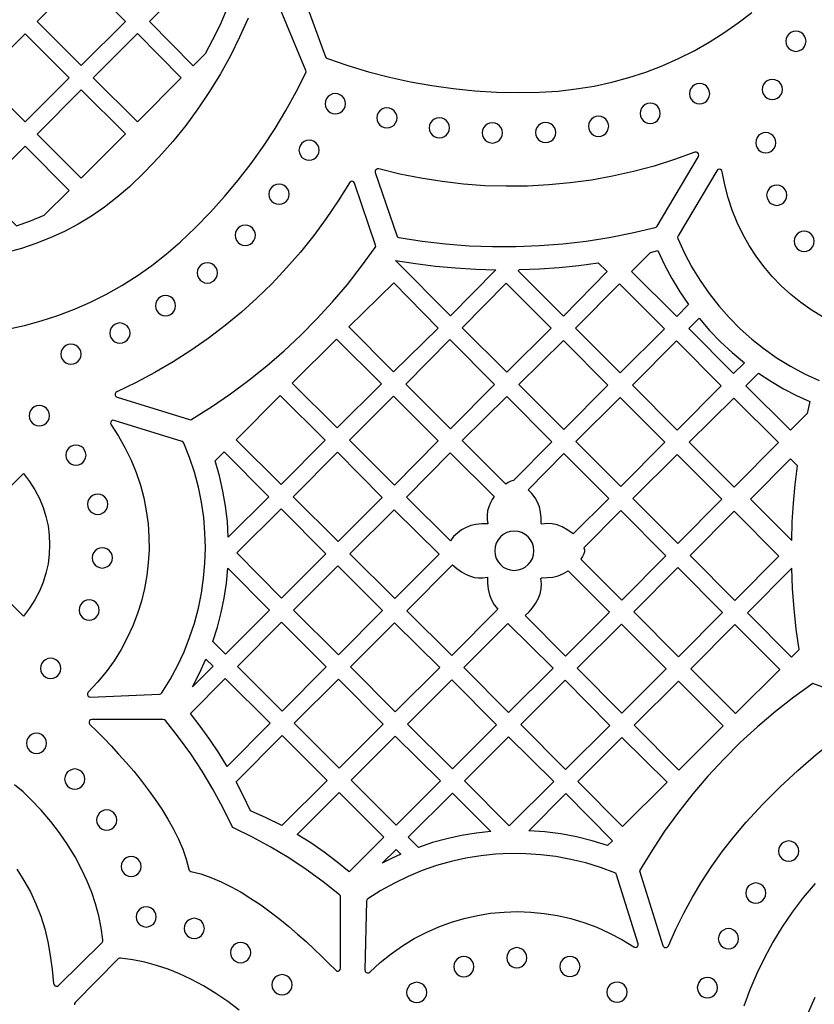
# Model space of a CAD drawing. Header units: millimetres. Extents: x -1176 to 822, y -1617 to -119.
# Tile 80 of 119: x 494 to 627, y -1177 to -1012. Entities that reach past the tile are written whole.
import ezdxf

# ---------------------------------------------------------------- set-up
doc = ezdxf.new("R2010")
doc.units = ezdxf.units.MM
doc.layers.add('pattern', color=5, linetype='Continuous', true_color=0x0000ff)

msp = doc.modelspace()

# ---------------------------------------------------------------- linework, layer by layer
at = {"layer": 'pattern'}
for points in [[(539.61, -1003.63), (545.06, -1018.6), (545.17, -1018.77), (545.35, -1018.88), (548.77, -1020.05), (552.22, -1021.09), (555.71, -1021.99), (559.23, -1022.76), (562.78, -1023.39), (566.34, -1023.89), (569.93, -1024.24), (573.53, -1024.46), (577.14, -1024.54), (580.75, -1024.48), (583.82, -1024.3), (586.85, -1023.95), (589.83, -1023.46), (592.76, -1022.83), (595.63, -1022.05), (598.44, -1021.13), (601.19, -1020.08), (603.88, -1018.9), (606.49, -1017.59), (609.02, -1016.16), (611.48, -1014.62), (613.85, -1012.95), (616.14, -1011.18)], [(492, -1063.99), (494.84, -1063.37), (497.65, -1062.61), (500.43, -1061.71), (503.17, -1060.67), (505.86, -1059.49), (508.51, -1058.17), (511.1, -1056.71), (513.64, -1055.11), (516.11, -1053.37), (518.5, -1051.49), (520.83, -1049.47), (523.39, -1047.03), (525.86, -1044.5), (528.22, -1041.87), (530.48, -1039.16), (532.64, -1036.37), (534.69, -1033.5), (536.63, -1030.55), (538.45, -1027.52), (540.16, -1024.43), (541.76, -1021.27), (541.81, -1021.07), (541.77, -1020.87), (535.45, -1005.61)], [(532.13, -1012.16), (530.72, -1015.32), (529.18, -1018.42), (527.51, -1021.44), (525.71, -1024.39), (523.78, -1027.25), (521.73, -1030.04), (519.56, -1032.73), (517.28, -1035.33), (514.88, -1037.84), (512.37, -1040.24), (510.33, -1042.01), (508.22, -1043.64), (506.03, -1045.13), (503.79, -1046.48), (501.5, -1047.7), (499.15, -1048.78), (496.76, -1049.73), (494.33, -1050.54), (491.86, -1051.21)], [(627.89, -1061.92), (626.04, -1060.79), (624.28, -1059.55), (622.61, -1058.2), (621.03, -1056.75), (619.54, -1055.2), (618.15, -1053.56), (616.86, -1051.84), (615.69, -1050.03), (614.63, -1048.15), (613.69, -1046.19), (612.87, -1044.17), (612.18, -1042.08), (611.62, -1039.94), (611.2, -1037.75), (611.1, -1037.52), (610.92, -1037.38), (610.7, -1037.34), (610.48, -1037.4), (610.3, -1037.57), (603.83, -1048.45), (603.76, -1048.66), (603.8, -1048.88), (604.9, -1051.3), (606.14, -1053.64), (607.51, -1055.89), (609, -1058.04), (610.62, -1060.11), (612.35, -1062.07), (614.2, -1063.92), (616.15, -1065.66), (618.21, -1067.29), (620.36, -1068.8), (622.6, -1070.18), (624.93, -1071.43), (627.35, -1072.54)], [(488.51, -1094.22), (494.67, -1088.06), (495.7, -1089.38), (496.59, -1090.76), (497.34, -1092.2), (497.96, -1093.69), (498.43, -1095.22), (498.78, -1096.78), (498.98, -1098.35), (499.05, -1099.94), (498.98, -1101.52), (498.78, -1103.09), (498.43, -1104.65), (497.96, -1106.18), (497.34, -1107.67), (496.59, -1109.11), (495.7, -1110.49), (494.67, -1111.81), (488.51, -1105.65)], [(636.53, -1126.81), (626.3, -1123.04), (623.12, -1125.32), (620.05, -1127.73), (617.08, -1130.25), (614.21, -1132.89), (611.45, -1135.64), (608.81, -1138.49), (606.29, -1141.45), (603.88, -1144.51), (601.59, -1147.67), (599.44, -1150.93), (597.41, -1154.27), (601.28, -1166.71)], [(602.22, -1166.76), (603.44, -1164.02), (604.77, -1161.32), (606.22, -1158.67), (607.78, -1156.06), (609.46, -1153.51), (611.26, -1151.01), (613.17, -1148.57), (615.2, -1146.19), (617.99, -1143.17), (620.86, -1140.28), (623.81, -1137.53), (626.86, -1134.9), (630.01, -1132.39), (633.26, -1129.99), (636.63, -1127.7)], [(493.57, -1154.02), (494.77, -1155.86), (495.83, -1157.78), (496.77, -1159.77), (497.56, -1161.82), (498.22, -1163.94), (498.73, -1166.1), (499.14, -1168.41), (499.47, -1170.73), (499.71, -1173.06), (499.78, -1173.28), (499.93, -1173.43), (500.13, -1173.5), (500.34, -1173.48), (500.53, -1173.37), (507.78, -1166.2), (507.9, -1166.02), (507.92, -1165.8), (507.64, -1163.75), (507.24, -1161.75), (506.72, -1159.8), (506.08, -1157.88), (505.32, -1155.99), (504.44, -1154.11), (503.28, -1151.96), (502.03, -1149.9), (500.68, -1147.93), (499.22, -1146.03), (497.66, -1144.19), (495.98, -1142.42), (494.62, -1141.12), (493.2, -1139.92)], [(626.67, -1156.4), (624.7, -1158.73), (622.87, -1161.14), (621.18, -1163.62), (619.63, -1166.16), (618.22, -1168.76), (616.94, -1171.41), (615.81, -1174.11), (614.82, -1176.85)], [(530.66, -1177.52), (528.75, -1176.07), (526.78, -1174.72), (524.72, -1173.46), (522.57, -1172.31), (520.69, -1171.42), (518.8, -1170.66), (516.89, -1170.03), (514.93, -1169.51), (512.93, -1169.11), (510.88, -1168.82), (510.67, -1168.84), (510.49, -1168.96), (503.32, -1176.22), (503.2, -1176.41), (503.18, -1176.62)], [(627.51, -1217.44), (626.38, -1215.11), (625.38, -1212.74), (624.51, -1210.32), (623.78, -1207.86), (623.18, -1205.38), (622.72, -1202.87), (622.4, -1200.34), (622.21, -1197.8), (622.16, -1195.26), (622.25, -1192.71), (622.47, -1190.17), (622.83, -1187.64), (623.32, -1185.13), (623.96, -1182.64), (624.73, -1180.18), (625.64, -1177.75), (626.69, -1175.36)]]:
    msp.add_lwpolyline(points, dxfattribs=at)
for points in [[(496.94, -1012.72), (504.33, -1020.06), (511.67, -1012.69), (504.29, -1005.36)], [(528.48, -1010.9), (527.4, -1013.35), (526.22, -1015.75), (524.97, -1018.11), (522.99, -1020.1), (515.68, -1012.69), (522.95, -1005.4)], [(487.59, -1022.11), (494.98, -1029.44), (502.32, -1022.07), (494.94, -1014.74)], [(513.68, -1014.7), (506.3, -1022.11), (513.68, -1029.44), (520.99, -1022.11)], [(621.79, -1016), (621.85, -1016.44), (622.02, -1016.85), (622.28, -1017.19), (622.63, -1017.45), (623.03, -1017.62), (623.48, -1017.68), (623.92, -1017.62), (624.33, -1017.45), (624.67, -1017.19), (624.93, -1016.85), (625.1, -1016.44), (625.16, -1016), (625.1, -1015.55), (624.93, -1015.15), (624.67, -1014.8), (624.33, -1014.54), (623.92, -1014.37), (623.48, -1014.31), (623.03, -1014.37), (622.63, -1014.54), (622.28, -1014.8), (622.02, -1015.15), (621.85, -1015.55)], [(617.86, -1024.04), (617.92, -1024.48), (618.09, -1024.89), (618.35, -1025.23), (618.69, -1025.49), (619.1, -1025.66), (619.54, -1025.72), (619.99, -1025.66), (620.39, -1025.49), (620.74, -1025.23), (621, -1024.89), (621.17, -1024.48), (621.23, -1024.04), (621.17, -1023.59), (621, -1023.18), (620.74, -1022.84), (620.39, -1022.58), (619.99, -1022.41), (619.54, -1022.35), (619.1, -1022.41), (618.69, -1022.58), (618.35, -1022.84), (618.09, -1023.18), (617.92, -1023.59)], [(605.74, -1024.74), (605.8, -1025.19), (605.96, -1025.59), (606.23, -1025.93), (606.57, -1026.19), (606.97, -1026.36), (607.42, -1026.43), (607.87, -1026.36), (608.27, -1026.19), (608.61, -1025.93), (608.87, -1025.59), (609.04, -1025.19), (609.1, -1024.74), (609.04, -1024.29), (608.87, -1023.89), (608.61, -1023.55), (608.27, -1023.28), (607.87, -1023.11), (607.42, -1023.05), (606.97, -1023.11), (606.57, -1023.28), (606.23, -1023.55), (605.96, -1023.89), (605.8, -1024.29)], [(504.29, -1024.12), (496.95, -1031.49), (504.33, -1038.82), (511.67, -1031.45)], [(544.99, -1026.41), (545.05, -1026.86), (545.22, -1027.26), (545.49, -1027.6), (545.83, -1027.87), (546.23, -1028.04), (546.68, -1028.1), (547.12, -1028.04), (547.53, -1027.87), (547.87, -1027.6), (548.13, -1027.26), (548.3, -1026.86), (548.36, -1026.41), (548.3, -1025.96), (548.13, -1025.56), (547.87, -1025.22), (547.53, -1024.96), (547.12, -1024.79), (546.68, -1024.73), (546.23, -1024.79), (545.83, -1024.96), (545.49, -1025.22), (545.22, -1025.56), (545.05, -1025.96)], [(553.6, -1028.77), (553.66, -1029.22), (553.83, -1029.62), (554.09, -1029.96), (554.43, -1030.22), (554.84, -1030.39), (555.29, -1030.45), (555.73, -1030.39), (556.13, -1030.22), (556.48, -1029.96), (556.74, -1029.62), (556.91, -1029.22), (556.97, -1028.77), (556.91, -1028.32), (556.74, -1027.92), (556.48, -1027.57), (556.13, -1027.31), (555.73, -1027.14), (555.29, -1027.08), (554.84, -1027.14), (554.43, -1027.31), (554.09, -1027.57), (553.83, -1027.92), (553.66, -1028.32)], [(597.5, -1028.02), (597.56, -1028.46), (597.73, -1028.87), (598, -1029.21), (598.34, -1029.47), (598.74, -1029.64), (599.19, -1029.7), (599.64, -1029.64), (600.04, -1029.47), (600.38, -1029.21), (600.64, -1028.87), (600.81, -1028.46), (600.87, -1028.02), (600.81, -1027.57), (600.64, -1027.16), (600.38, -1026.82), (600.04, -1026.56), (599.64, -1026.39), (599.19, -1026.33), (598.74, -1026.39), (598.34, -1026.56), (598, -1026.82), (597.73, -1027.16), (597.56, -1027.57)], [(562.34, -1030.43), (562.4, -1030.88), (562.57, -1031.28), (562.83, -1031.62), (563.17, -1031.89), (563.58, -1032.06), (564.02, -1032.12), (564.47, -1032.06), (564.87, -1031.89), (565.21, -1031.62), (565.48, -1031.28), (565.65, -1030.88), (565.71, -1030.43), (565.65, -1029.98), (565.48, -1029.58), (565.21, -1029.24), (564.87, -1028.98), (564.47, -1028.81), (564.02, -1028.75), (563.58, -1028.81), (563.17, -1028.98), (562.83, -1029.24), (562.57, -1029.58), (562.4, -1029.98)], [(588.89, -1030.17), (588.95, -1030.62), (589.12, -1031.02), (589.38, -1031.36), (589.72, -1031.63), (590.12, -1031.8), (590.57, -1031.86), (591.02, -1031.8), (591.42, -1031.63), (591.76, -1031.36), (592.03, -1031.02), (592.2, -1030.62), (592.26, -1030.17), (592.2, -1029.72), (592.03, -1029.32), (591.76, -1028.98), (591.42, -1028.72), (591.02, -1028.55), (590.57, -1028.49), (590.12, -1028.55), (589.72, -1028.72), (589.38, -1028.98), (589.12, -1029.32), (588.95, -1029.72)], [(571.18, -1031.27), (571.24, -1031.72), (571.4, -1032.12), (571.67, -1032.46), (572.01, -1032.73), (572.41, -1032.9), (572.86, -1032.96), (573.31, -1032.9), (573.71, -1032.73), (574.05, -1032.46), (574.32, -1032.12), (574.49, -1031.72), (574.55, -1031.27), (574.49, -1030.82), (574.32, -1030.42), (574.05, -1030.08), (573.71, -1029.82), (573.31, -1029.65), (572.86, -1029.59), (572.41, -1029.65), (572.01, -1029.82), (571.67, -1030.08), (571.4, -1030.42), (571.24, -1030.82)], [(580.06, -1031.21), (580.12, -1031.66), (580.29, -1032.06), (580.55, -1032.41), (580.89, -1032.67), (581.3, -1032.84), (581.75, -1032.9), (582.19, -1032.84), (582.6, -1032.67), (582.94, -1032.41), (583.2, -1032.06), (583.37, -1031.66), (583.43, -1031.21), (583.37, -1030.77), (583.2, -1030.36), (582.94, -1030.02), (582.6, -1029.76), (582.19, -1029.59), (581.75, -1029.53), (581.3, -1029.59), (580.89, -1029.76), (580.55, -1030.02), (580.29, -1030.36), (580.12, -1030.77)], [(616.77, -1032.91), (616.83, -1033.36), (617, -1033.76), (617.26, -1034.11), (617.6, -1034.37), (618, -1034.54), (618.45, -1034.6), (618.9, -1034.54), (619.3, -1034.37), (619.64, -1034.11), (619.91, -1033.76), (620.08, -1033.36), (620.14, -1032.91), (620.08, -1032.47), (619.91, -1032.06), (619.64, -1031.72), (619.3, -1031.46), (618.9, -1031.29), (618.45, -1031.23), (618, -1031.29), (617.6, -1031.46), (617.26, -1031.72), (617, -1032.06), (616.83, -1032.47)], [(493.52, -1046.75), (495.87, -1045.94), (498.16, -1045), (502.29, -1040.86), (494.97, -1033.46), (487.59, -1040.86)], [(540.62, -1034.16), (540.68, -1034.61), (540.85, -1035.01), (541.12, -1035.35), (541.46, -1035.61), (541.86, -1035.78), (542.31, -1035.84), (542.76, -1035.78), (543.16, -1035.61), (543.5, -1035.35), (543.77, -1035.01), (543.94, -1034.61), (544, -1034.16), (543.94, -1033.71), (543.77, -1033.31), (543.5, -1032.97), (543.16, -1032.7), (542.76, -1032.53), (542.31, -1032.47), (541.86, -1032.53), (541.46, -1032.7), (541.12, -1032.97), (540.85, -1033.31), (540.68, -1033.71)], [(557.28, -1048.71), (561.16, -1049.32), (565.06, -1049.77), (568.97, -1050.08), (572.88, -1050.23), (576.79, -1050.22), (580.7, -1050.07), (584.6, -1049.77), (588.48, -1049.31), (592.35, -1048.7), (596.2, -1047.94), (600.03, -1047.03), (600.2, -1046.96), (600.32, -1046.81), (607.23, -1035.2), (607.3, -1034.96), (607.25, -1034.74), (607.11, -1034.57), (606.89, -1034.48), (606.65, -1034.51), (603.26, -1035.73), (599.83, -1036.8), (596.37, -1037.72), (592.88, -1038.5), (589.37, -1039.13), (585.84, -1039.62), (582.29, -1039.95), (578.73, -1040.14), (575.17, -1040.18), (571.6, -1040.07), (568.04, -1039.81), (564.49, -1039.4), (560.95, -1038.84), (557.43, -1038.13), (553.93, -1037.28), (553.72, -1037.27), (553.53, -1037.35), (553.4, -1037.49), (553.33, -1037.68), (553.35, -1037.9), (556.91, -1048.39), (556.99, -1048.55), (557.11, -1048.66)], [(549.02, -1039.58), (547.15, -1042.6), (545.17, -1045.53), (543.07, -1048.38), (540.87, -1051.13), (538.56, -1053.79), (536.14, -1056.35), (533.62, -1058.8), (531.01, -1061.15), (528.3, -1063.39), (525.5, -1065.52), (522.61, -1067.54), (519.64, -1069.44), (516.59, -1071.22), (513.46, -1072.88), (510.25, -1074.41), (510.06, -1074.57), (509.98, -1074.77), (509.99, -1074.99), (510.1, -1075.19), (510.31, -1075.31), (522.38, -1079.06), (522.58, -1079.08), (522.77, -1079.01), (526.02, -1076.96), (529.19, -1074.79), (532.26, -1072.51), (535.25, -1070.11), (538.14, -1067.6), (540.93, -1064.99), (543.62, -1062.27), (546.21, -1059.45), (548.69, -1056.53), (551.06, -1053.51), (553.32, -1050.4), (553.41, -1050.19), (553.38, -1049.97), (549.89, -1039.67), (549.77, -1039.47), (549.58, -1039.36), (549.37, -1039.34), (549.17, -1039.41)], [(535.61, -1041.5), (535.67, -1041.95), (535.84, -1042.35), (536.11, -1042.69), (536.45, -1042.95), (536.85, -1043.12), (537.3, -1043.18), (537.75, -1043.12), (538.15, -1042.95), (538.49, -1042.69), (538.76, -1042.35), (538.93, -1041.95), (538.99, -1041.5), (538.93, -1041.05), (538.76, -1040.65), (538.49, -1040.31), (538.15, -1040.04), (537.75, -1039.87), (537.3, -1039.81), (536.85, -1039.87), (536.45, -1040.04), (536.11, -1040.31), (535.84, -1040.65), (535.67, -1041.05)], [(618.6, -1041.66), (618.66, -1042.11), (618.83, -1042.51), (619.09, -1042.86), (619.43, -1043.12), (619.83, -1043.29), (620.28, -1043.35), (620.73, -1043.29), (621.13, -1043.12), (621.47, -1042.86), (621.74, -1042.51), (621.91, -1042.11), (621.97, -1041.66), (621.91, -1041.22), (621.74, -1040.81), (621.47, -1040.47), (621.13, -1040.21), (620.73, -1040.04), (620.28, -1039.98), (619.83, -1040.04), (619.43, -1040.21), (619.09, -1040.47), (618.83, -1040.81), (618.66, -1041.22)], [(529.98, -1048.34), (530.04, -1048.79), (530.21, -1049.19), (530.47, -1049.53), (530.81, -1049.8), (531.22, -1049.97), (531.66, -1050.03), (532.11, -1049.97), (532.51, -1049.8), (532.86, -1049.53), (533.12, -1049.19), (533.29, -1048.79), (533.35, -1048.34), (533.29, -1047.89), (533.12, -1047.49), (532.86, -1047.15), (532.51, -1046.89), (532.11, -1046.72), (531.66, -1046.66), (531.22, -1046.72), (530.81, -1046.89), (530.47, -1047.15), (530.21, -1047.49), (530.04, -1047.89)], [(623.16, -1049.34), (623.22, -1049.79), (623.39, -1050.19), (623.66, -1050.53), (624, -1050.8), (624.4, -1050.97), (624.85, -1051.03), (625.29, -1050.97), (625.7, -1050.8), (626.04, -1050.53), (626.3, -1050.19), (626.47, -1049.79), (626.53, -1049.34), (626.47, -1048.89), (626.3, -1048.49), (626.04, -1048.15), (625.7, -1047.89), (625.29, -1047.72), (624.85, -1047.66), (624.4, -1047.72), (624, -1047.89), (623.66, -1048.15), (623.39, -1048.49), (623.22, -1048.89)], [(599.24, -1051.2), (600.47, -1050.9), (601.57, -1053.26), (602.79, -1055.54), (604.13, -1057.75), (605.59, -1059.9), (603.61, -1061.89), (596.09, -1054.38)], [(523.65, -1054.61), (523.71, -1055.06), (523.88, -1055.46), (524.15, -1055.8), (524.49, -1056.07), (524.89, -1056.24), (525.34, -1056.3), (525.79, -1056.24), (526.19, -1056.07), (526.53, -1055.8), (526.8, -1055.46), (526.97, -1055.06), (527.03, -1054.61), (526.97, -1054.16), (526.8, -1053.76), (526.53, -1053.42), (526.19, -1053.15), (525.79, -1052.98), (525.34, -1052.92), (524.89, -1052.98), (524.49, -1053.15), (524.15, -1053.42), (523.88, -1053.76), (523.71, -1054.16)], [(556.72, -1052.52), (560.06, -1053.05), (563.4, -1053.47), (566.74, -1053.79), (570.1, -1053.99), (573.47, -1054.09), (565.87, -1061.77)], [(577.4, -1054.06), (580.7, -1053.93), (583.99, -1053.69), (587.26, -1053.35), (590.53, -1052.91), (592.03, -1054.4), (584.7, -1061.81), (577.18, -1054.29)], [(556.41, -1056.28), (548.96, -1063.58), (556.4, -1071.1), (563.84, -1063.8)], [(575.16, -1056.33), (582.68, -1063.84), (575.27, -1071.18), (567.82, -1063.74)], [(594.06, -1056.43), (601.58, -1063.95), (594.17, -1071.28), (586.73, -1063.84)], [(516.68, -1060.08), (516.74, -1060.53), (516.91, -1060.93), (517.18, -1061.27), (517.52, -1061.53), (517.92, -1061.7), (518.37, -1061.76), (518.82, -1061.7), (519.22, -1061.53), (519.56, -1061.27), (519.82, -1060.93), (519.99, -1060.53), (520.05, -1060.08), (519.99, -1059.63), (519.82, -1059.23), (519.56, -1058.89), (519.22, -1058.62), (518.82, -1058.45), (518.37, -1058.39), (517.92, -1058.45), (517.52, -1058.62), (517.18, -1058.89), (516.91, -1059.23), (516.74, -1059.63)], [(509.08, -1064.64), (509.14, -1065.09), (509.31, -1065.49), (509.57, -1065.83), (509.91, -1066.1), (510.32, -1066.27), (510.76, -1066.33), (511.21, -1066.27), (511.61, -1066.1), (511.95, -1065.83), (512.22, -1065.49), (512.39, -1065.09), (512.45, -1064.64), (512.39, -1064.19), (512.22, -1063.79), (511.95, -1063.45), (511.61, -1063.19), (511.21, -1063.02), (510.76, -1062.96), (510.32, -1063.02), (509.91, -1063.19), (509.57, -1063.45), (509.31, -1063.79), (509.14, -1064.19)], [(614.88, -1069.6), (613.09, -1071.37), (605.61, -1063.89), (607.34, -1062.18), (609.08, -1064.2), (610.91, -1066.1), (612.84, -1067.9)], [(500.92, -1068.16), (500.98, -1068.61), (501.15, -1069.01), (501.41, -1069.35), (501.75, -1069.62), (502.15, -1069.79), (502.6, -1069.85), (503.05, -1069.79), (503.45, -1069.62), (503.79, -1069.35), (504.06, -1069.01), (504.23, -1068.61), (504.29, -1068.16), (504.23, -1067.71), (504.06, -1067.31), (503.79, -1066.97), (503.45, -1066.71), (503.05, -1066.54), (502.6, -1066.48), (502.15, -1066.54), (501.75, -1066.71), (501.41, -1066.97), (501.15, -1067.31), (500.98, -1067.71)], [(546.9, -1065.66), (554.36, -1073.12), (547.01, -1080.46), (539.51, -1072.98)], [(565.9, -1080.61), (558.43, -1073.14), (565.76, -1065.73), (573.24, -1073.2)], [(584.7, -1065.87), (592.14, -1073.3), (584.8, -1080.71), (577.29, -1073.21)], [(611.04, -1073.41), (603.7, -1080.81), (596.23, -1073.34), (603.56, -1065.93)], [(625.35, -1078.06), (622.58, -1080.85), (615.14, -1073.42), (617.22, -1071.32), (619.28, -1072.68), (621.4, -1073.92), (623.57, -1075.05), (625.82, -1076.07)], [(530.17, -1082.43), (537.51, -1075.02), (545, -1082.51), (537.63, -1089.89)], [(556.4, -1075.16), (563.84, -1082.6), (556.53, -1089.98), (549.02, -1082.47)], [(576.37, -1089.23), (575.97, -1089.32), (575.52, -1089.53), (575.1, -1089.81), (567.85, -1082.56), (575.26, -1075.22), (582.79, -1082.75)], [(586.79, -1082.7), (594.2, -1075.36), (601.64, -1082.8), (594.3, -1090.21)], [(605.7, -1082.81), (613.1, -1075.47), (620.55, -1082.9), (613.21, -1090.31)], [(495.64, -1078.42), (495.7, -1078.86), (495.87, -1079.27), (496.13, -1079.61), (496.47, -1079.87), (496.88, -1080.04), (497.32, -1080.1), (497.77, -1080.04), (498.17, -1079.87), (498.51, -1079.61), (498.78, -1079.27), (498.95, -1078.86), (499.01, -1078.42), (498.95, -1077.97), (498.78, -1077.57), (498.51, -1077.22), (498.17, -1076.96), (497.77, -1076.79), (497.32, -1076.73), (496.88, -1076.79), (496.47, -1076.96), (496.13, -1077.22), (495.87, -1077.57), (495.7, -1077.97)], [(517.77, -1124.61), (519.14, -1122.39), (520.36, -1120.12), (521.45, -1117.78), (522.39, -1115.4), (523.19, -1112.97), (523.84, -1110.51), (524.36, -1108.02), (524.72, -1105.51), (524.95, -1102.99), (525.02, -1100.45), (524.95, -1097.91), (524.73, -1095.37), (524.37, -1092.85), (523.86, -1090.33), (523.2, -1087.85), (522.38, -1085.39), (521.42, -1082.97), (521.31, -1082.8), (521.13, -1082.7), (509.82, -1079.19), (509.57, -1079.18), (509.37, -1079.29), (509.23, -1079.47), (509.2, -1079.7), (509.28, -1079.93), (510.54, -1081.84), (511.66, -1083.81), (512.63, -1085.83), (513.47, -1087.89), (514.17, -1089.98), (514.73, -1092.11), (515.16, -1094.25), (515.45, -1096.41), (515.6, -1098.58), (515.62, -1100.75), (515.5, -1102.92), (515.25, -1105.07), (514.87, -1107.21), (514.35, -1109.32), (513.7, -1111.4), (512.92, -1113.44), (512, -1115.44), (510.96, -1117.39), (509.79, -1119.27), (508.48, -1121.1), (507.05, -1122.85), (505.49, -1124.52), (505.37, -1124.73), (505.36, -1124.95), (505.45, -1125.15), (505.62, -1125.3), (505.85, -1125.34), (517.39, -1124.83), (517.61, -1124.77)], [(501.74, -1084.98), (501.8, -1085.43), (501.97, -1085.83), (502.24, -1086.17), (502.58, -1086.44), (502.98, -1086.61), (503.43, -1086.67), (503.88, -1086.61), (504.28, -1086.44), (504.62, -1086.17), (504.88, -1085.83), (505.05, -1085.43), (505.11, -1084.98), (505.05, -1084.53), (504.88, -1084.13), (504.62, -1083.79), (504.28, -1083.53), (503.88, -1083.36), (503.43, -1083.3), (502.98, -1083.36), (502.58, -1083.53), (502.24, -1083.79), (501.97, -1084.13), (501.8, -1084.53)], [(528.84, -1098.67), (528.68, -1096.07), (528.38, -1093.51), (527.94, -1090.98), (527.36, -1088.46), (526.64, -1085.96), (528.16, -1084.44), (535.59, -1091.93)], [(547.15, -1099.36), (539.65, -1091.94), (547.03, -1084.5), (554.49, -1092.03)], [(572.56, -1092.91), (572.27, -1093.61), (572.08, -1094.29), (571.99, -1094.98), (572.01, -1095.69), (572.12, -1096.43), (571.11, -1096.43), (570.11, -1096.54), (569.27, -1096.74), (568.47, -1097.05), (567.72, -1097.46), (567.03, -1097.97), (566.41, -1098.57), (565.88, -1099.25), (558.53, -1091.97), (565.83, -1084.59), (573.14, -1091.9), (572.83, -1092.39)], [(586.33, -1098.12), (585.47, -1097.48), (584.53, -1096.96), (583.69, -1096.62), (582.86, -1096.43), (582.01, -1096.39), (581.11, -1096.5), (581.02, -1096.4), (581.01, -1095.45), (580.9, -1094.51), (580.7, -1093.62), (580.4, -1092.81), (579.99, -1092.08), (579.47, -1091.4), (578.81, -1090.76), (584.78, -1084.73), (592.27, -1092.23)], [(603.81, -1099.71), (596.3, -1092.2), (603.7, -1084.87), (611.14, -1092.3)], [(622.77, -1099.19), (622.87, -1096.08), (623.07, -1092.97), (623.36, -1089.88), (623.75, -1086.79), (622.57, -1085.61), (615.91, -1092.34)], [(505.37, -1093.18), (505.44, -1093.63), (505.6, -1094.03), (505.87, -1094.37), (506.21, -1094.63), (506.61, -1094.8), (507.06, -1094.86), (507.51, -1094.8), (507.91, -1094.63), (508.25, -1094.37), (508.51, -1094.03), (508.68, -1093.63), (508.74, -1093.18), (508.68, -1092.73), (508.51, -1092.33), (508.25, -1091.99), (507.91, -1091.72), (507.51, -1091.55), (507.06, -1091.49), (506.61, -1091.55), (506.21, -1091.72), (505.87, -1091.99), (505.6, -1092.33), (505.44, -1092.73)], [(530.27, -1101.29), (537.65, -1093.92), (545.09, -1101.43), (537.71, -1108.8)], [(549.12, -1101.45), (556.49, -1094.08), (563.98, -1101.49), (556.6, -1108.87)], [(588.14, -1100.43), (588.22, -1100.77), (588.21, -1101.1), (588.12, -1101.44), (587.9, -1101.9), (587.63, -1102.33), (594.46, -1109.16), (601.79, -1101.75), (594.28, -1094.23)], [(613.31, -1109.21), (605.83, -1101.74), (613.17, -1094.33), (620.65, -1101.8)], [(573.25, -1100.92), (573.32, -1101.58), (573.51, -1102.2), (573.81, -1102.75), (574.21, -1103.24), (574.69, -1103.64), (575.25, -1103.94), (575.86, -1104.13), (576.52, -1104.2), (577.18, -1104.13), (577.8, -1103.94), (578.35, -1103.64), (578.84, -1103.24), (579.24, -1102.75), (579.54, -1102.2), (579.73, -1101.58), (579.8, -1100.92), (579.73, -1100.26), (579.54, -1099.65), (579.24, -1099.09), (578.84, -1098.61), (578.35, -1098.21), (577.8, -1097.9), (577.18, -1097.71), (576.52, -1097.65), (575.86, -1097.71), (575.25, -1097.9), (574.69, -1098.21), (574.21, -1098.61), (573.81, -1099.09), (573.51, -1099.65), (573.32, -1100.26)], [(506.14, -1102.11), (506.2, -1102.56), (506.37, -1102.96), (506.63, -1103.3), (506.98, -1103.57), (507.38, -1103.74), (507.83, -1103.8), (508.27, -1103.74), (508.68, -1103.57), (509.02, -1103.3), (509.28, -1102.96), (509.45, -1102.56), (509.51, -1102.11), (509.45, -1101.66), (509.28, -1101.26), (509.02, -1100.92), (508.68, -1100.66), (508.27, -1100.49), (507.83, -1100.43), (507.38, -1100.49), (506.98, -1100.66), (506.63, -1100.92), (506.37, -1101.26), (506.2, -1101.66)], [(528.75, -1103.82), (535.69, -1110.82), (528.35, -1118.16), (526.24, -1116.05), (527.01, -1113.65), (527.64, -1111.24), (528.13, -1108.8), (528.51, -1106.33)], [(547.11, -1103.45), (554.56, -1110.91), (547.21, -1118.26), (539.72, -1110.84)], [(566.23, -1103.29), (566.94, -1103.9), (567.7, -1104.43), (568.51, -1104.88), (569.21, -1105.17), (569.89, -1105.36), (570.58, -1105.45), (571.29, -1105.44), (572.03, -1105.32), (572.04, -1106.33), (572.15, -1107.33), (572.37, -1108.28), (572.71, -1109.13), (573.18, -1109.93), (573.8, -1110.67), (566.11, -1118.37), (558.6, -1110.92)], [(578.36, -1111.74), (579, -1111.11), (579.56, -1110.44), (580.05, -1109.71), (580.49, -1108.93), (580.82, -1108.11), (581.01, -1107.29), (581.05, -1106.45), (580.96, -1105.57), (581.12, -1105.42), (582.03, -1105.4), (582.93, -1105.3), (583.85, -1105.08), (584.7, -1104.74), (585.51, -1104.26), (592.42, -1111.17), (585.04, -1118.48)], [(603.77, -1103.72), (611.25, -1111.2), (603.91, -1118.61), (596.43, -1111.13)], [(622.78, -1103.81), (615.38, -1111.28), (622.76, -1118.66), (624, -1117.41), (623.53, -1114.02), (623.17, -1110.63), (622.92, -1107.23)], [(503.96, -1110.81), (504.02, -1111.26), (504.19, -1111.66), (504.45, -1112), (504.79, -1112.26), (505.19, -1112.43), (505.64, -1112.49), (506.09, -1112.43), (506.49, -1112.26), (506.83, -1112), (507.1, -1111.66), (507.27, -1111.26), (507.33, -1110.81), (507.27, -1110.36), (507.1, -1109.96), (506.83, -1109.62), (506.49, -1109.35), (506.09, -1109.18), (505.64, -1109.12), (505.19, -1109.18), (504.79, -1109.35), (504.45, -1109.62), (504.19, -1109.96), (504.02, -1110.36)], [(537.71, -1112.85), (545.16, -1120.3), (537.81, -1127.65), (530.36, -1120.2)], [(556.67, -1127.8), (549.23, -1120.29), (556.57, -1112.95), (564.08, -1120.39)], [(582.99, -1120.49), (575.57, -1127.9), (568.13, -1120.39), (575.47, -1113.05)], [(601.87, -1120.61), (594.47, -1128.01), (587.02, -1120.48), (594.41, -1113.16)], [(605.93, -1120.63), (613.27, -1113.22), (620.79, -1120.74), (613.38, -1128.07)], [(497.52, -1120.53), (497.59, -1120.98), (497.75, -1121.38), (498.02, -1121.72), (498.36, -1121.99), (498.76, -1122.16), (499.21, -1122.22), (499.66, -1122.16), (500.06, -1121.99), (500.4, -1121.72), (500.67, -1121.38), (500.84, -1120.98), (500.9, -1120.53), (500.84, -1120.08), (500.67, -1119.68), (500.4, -1119.34), (500.06, -1119.08), (499.66, -1118.91), (499.21, -1118.85), (498.76, -1118.91), (498.36, -1119.08), (498.02, -1119.34), (497.75, -1119.68), (497.59, -1120.08)], [(522.89, -1123.58), (524.06, -1121.33), (525.11, -1119.01), (526.29, -1120.18)], [(528.66, -1136.88), (527.24, -1134.59), (525.75, -1132.36), (524.17, -1130.19), (522.51, -1128.06), (528.31, -1122.21), (535.79, -1129.68)], [(539.84, -1129.68), (547.21, -1122.31), (554.65, -1129.82), (547.31, -1137.15)], [(558.7, -1129.82), (566.11, -1122.42), (573.55, -1129.92), (566.21, -1137.26)], [(592.45, -1130.03), (585.07, -1137.4), (577.63, -1129.89), (585.01, -1122.52)], [(603.97, -1137.51), (596.52, -1129.98), (603.91, -1122.65), (611.37, -1130.11)], [(547.57, -1158.64), (547.53, -1158.43), (547.39, -1158.27), (544.63, -1156.09), (541.81, -1154.04), (538.91, -1152.13), (535.94, -1150.34), (532.88, -1148.67), (529.72, -1147.12), (529.58, -1147.03), (529.49, -1146.89), (527.94, -1143.73), (526.27, -1140.67), (524.49, -1137.69), (522.57, -1134.8), (520.53, -1131.97), (518.35, -1129.21), (518.19, -1129.08), (517.98, -1129.04), (506.1, -1129.04), (505.87, -1129.09), (505.71, -1129.24), (505.63, -1129.44), (505.64, -1129.66), (505.77, -1129.86), (506.9, -1130.98), (508.08, -1132.18), (509.3, -1133.46), (510.55, -1134.81), (511.81, -1136.22), (513.06, -1137.69), (514.29, -1139.21), (515.49, -1140.77), (516.65, -1142.37), (517.75, -1144), (518.77, -1145.65), (519.7, -1147.31), (520.52, -1148.99), (521.23, -1150.67), (521.81, -1152.34), (522.24, -1154), (522.31, -1154.18), (522.43, -1154.3), (522.61, -1154.37), (524.27, -1154.8), (525.94, -1155.38), (527.62, -1156.09), (529.29, -1156.92), (530.96, -1157.85), (532.61, -1158.87), (534.24, -1159.96), (535.83, -1161.12), (537.4, -1162.32), (538.91, -1163.56), (540.38, -1164.81), (541.8, -1166.07), (543.14, -1167.31), (544.42, -1168.54), (545.62, -1169.72), (546.74, -1170.85), (546.94, -1170.98), (547.16, -1170.99), (547.36, -1170.91), (547.51, -1170.75), (547.57, -1170.51)], [(495.17, -1133.02), (495.23, -1133.46), (495.4, -1133.87), (495.66, -1134.21), (496, -1134.47), (496.41, -1134.64), (496.85, -1134.7), (497.3, -1134.64), (497.7, -1134.47), (498.04, -1134.21), (498.31, -1133.87), (498.48, -1133.46), (498.54, -1133.02), (498.48, -1132.57), (498.31, -1132.17), (498.04, -1131.82), (497.7, -1131.56), (497.3, -1131.39), (496.85, -1131.33), (496.41, -1131.39), (496, -1131.56), (495.66, -1131.82), (495.4, -1132.17), (495.23, -1132.57)], [(530.13, -1139.46), (537.82, -1131.71), (545.33, -1139.22), (537.74, -1146.74), (535.15, -1145.43), (532.51, -1144.25), (531.36, -1141.84)], [(556.82, -1146.65), (549.34, -1139.18), (556.67, -1131.84), (564.19, -1139.29)], [(575.58, -1131.95), (583.09, -1139.39), (575.68, -1146.8), (568.23, -1139.29)], [(601.99, -1139.49), (594.58, -1146.9), (587.14, -1139.39), (594.47, -1132.05)], [(501.55, -1138.98), (501.61, -1139.43), (501.78, -1139.84), (502.05, -1140.18), (502.39, -1140.44), (502.79, -1140.61), (503.24, -1140.67), (503.69, -1140.61), (504.09, -1140.44), (504.43, -1140.18), (504.69, -1139.84), (504.86, -1139.43), (504.92, -1138.98), (504.86, -1138.54), (504.69, -1138.13), (504.43, -1137.79), (504.09, -1137.53), (503.69, -1137.36), (503.24, -1137.3), (502.79, -1137.36), (502.39, -1137.53), (502.05, -1137.79), (501.78, -1138.13), (501.61, -1138.54)], [(540.32, -1148.2), (547.32, -1141.2), (554.79, -1148.68), (549.01, -1154.47), (546.94, -1152.76), (544.8, -1151.14), (542.6, -1149.62)], [(572.62, -1147.71), (570.14, -1147.99), (567.7, -1148.4), (565.29, -1148.92), (562.9, -1149.58), (560.53, -1150.37), (558.84, -1148.68), (566.21, -1141.31)], [(592.09, -1150.06), (589.51, -1149.27), (586.91, -1148.62), (584.29, -1148.13), (581.63, -1147.78), (578.93, -1147.59), (585.11, -1141.41), (592.89, -1149.27)], [(506.88, -1145.82), (506.94, -1146.27), (507.11, -1146.67), (507.37, -1147.01), (507.72, -1147.27), (508.12, -1147.44), (508.57, -1147.5), (509.01, -1147.44), (509.42, -1147.27), (509.76, -1147.01), (510.02, -1146.67), (510.19, -1146.27), (510.25, -1145.82), (510.19, -1145.37), (510.02, -1144.97), (509.76, -1144.63), (509.42, -1144.36), (509.01, -1144.19), (508.57, -1144.13), (508.12, -1144.19), (507.72, -1144.36), (507.37, -1144.63), (507.11, -1144.97), (506.94, -1145.37)], [(620.59, -1150.99), (620.65, -1151.44), (620.82, -1151.84), (621.08, -1152.18), (621.42, -1152.44), (621.82, -1152.61), (622.27, -1152.67), (622.72, -1152.61), (623.12, -1152.44), (623.46, -1152.18), (623.73, -1151.84), (623.9, -1151.44), (623.96, -1150.99), (623.9, -1150.54), (623.73, -1150.14), (623.46, -1149.8), (623.12, -1149.53), (622.72, -1149.36), (622.27, -1149.3), (621.82, -1149.36), (621.42, -1149.53), (621.08, -1149.8), (620.82, -1150.14), (620.65, -1150.54)], [(510.96, -1153.55), (511.02, -1154), (511.19, -1154.4), (511.45, -1154.74), (511.79, -1155.01), (512.19, -1155.18), (512.64, -1155.24), (513.09, -1155.18), (513.49, -1155.01), (513.83, -1154.74), (514.1, -1154.4), (514.27, -1154), (514.33, -1153.55), (514.27, -1153.1), (514.1, -1152.7), (513.83, -1152.36), (513.49, -1152.1), (513.09, -1151.93), (512.64, -1151.87), (512.19, -1151.93), (511.79, -1152.1), (511.45, -1152.36), (511.19, -1152.7), (511.02, -1153.1)], [(593.3, -1154.62), (590.88, -1153.72), (588.43, -1152.97), (585.96, -1152.36), (583.46, -1151.9), (580.96, -1151.59), (578.44, -1151.42), (575.93, -1151.4), (573.41, -1151.52), (570.92, -1151.78), (568.44, -1152.18), (565.98, -1152.73), (563.55, -1153.41), (561.17, -1154.24), (558.82, -1155.2), (556.52, -1156.31), (554.28, -1157.55), (552.11, -1158.93), (551.95, -1159.09), (551.9, -1159.32), (551.62, -1170.8), (551.68, -1171.03), (551.82, -1171.2), (552.02, -1171.28), (552.24, -1171.27), (552.44, -1171.15), (554.18, -1169.55), (555.99, -1168.09), (557.88, -1166.77), (559.83, -1165.58), (561.85, -1164.53), (563.92, -1163.61), (566.03, -1162.84), (568.19, -1162.2), (570.37, -1161.71), (572.58, -1161.36), (574.81, -1161.15), (577.05, -1161.08), (579.29, -1161.15), (581.52, -1161.37), (583.75, -1161.73), (585.95, -1162.24), (588.13, -1162.89), (590.27, -1163.69), (592.38, -1164.64), (594.43, -1165.73), (596.43, -1166.97), (596.67, -1167.06), (596.89, -1167.02), (597.07, -1166.88), (597.17, -1166.68), (597.16, -1166.43), (593.58, -1154.92), (593.48, -1154.74)], [(554.51, -1153.02), (556.82, -1150.7), (557.63, -1151.52), (556.06, -1152.24)], [(615.1, -1157.98), (615.16, -1158.43), (615.33, -1158.83), (615.6, -1159.17), (615.94, -1159.44), (616.34, -1159.61), (616.79, -1159.67), (617.24, -1159.61), (617.64, -1159.44), (617.98, -1159.17), (618.24, -1158.83), (618.41, -1158.43), (618.47, -1157.98), (618.41, -1157.54), (618.24, -1157.13), (617.98, -1156.79), (617.64, -1156.53), (617.24, -1156.36), (616.79, -1156.3), (616.34, -1156.36), (615.94, -1156.53), (615.6, -1156.79), (615.33, -1157.13), (615.16, -1157.54)], [(513.46, -1161.96), (513.52, -1162.41), (513.69, -1162.81), (513.95, -1163.15), (514.3, -1163.41), (514.7, -1163.58), (515.15, -1163.64), (515.59, -1163.58), (516, -1163.41), (516.34, -1163.15), (516.6, -1162.81), (516.77, -1162.41), (516.83, -1161.96), (516.77, -1161.51), (516.6, -1161.11), (516.34, -1160.77), (516, -1160.5), (515.59, -1160.33), (515.15, -1160.27), (514.7, -1160.33), (514.3, -1160.5), (513.95, -1160.77), (513.69, -1161.11), (513.52, -1161.51)], [(521.47, -1163.87), (521.53, -1164.32), (521.7, -1164.72), (521.96, -1165.07), (522.3, -1165.33), (522.71, -1165.5), (523.15, -1165.56), (523.6, -1165.5), (524.01, -1165.33), (524.35, -1165.07), (524.61, -1164.72), (524.78, -1164.32), (524.84, -1163.87), (524.78, -1163.43), (524.61, -1163.02), (524.35, -1162.68), (524.01, -1162.42), (523.6, -1162.25), (523.15, -1162.19), (522.71, -1162.25), (522.3, -1162.42), (521.96, -1162.68), (521.7, -1163.02), (521.53, -1163.43)], [(610.54, -1165.59), (610.6, -1166.04), (610.77, -1166.44), (611.04, -1166.79), (611.38, -1167.05), (611.78, -1167.22), (612.23, -1167.28), (612.68, -1167.22), (613.08, -1167.05), (613.42, -1166.79), (613.68, -1166.44), (613.85, -1166.04), (613.91, -1165.59), (613.85, -1165.15), (613.68, -1164.74), (613.42, -1164.4), (613.08, -1164.14), (612.68, -1163.97), (612.23, -1163.91), (611.78, -1163.97), (611.38, -1164.14), (611.04, -1164.4), (610.77, -1164.74), (610.6, -1165.15)], [(529.2, -1167.9), (529.26, -1168.35), (529.43, -1168.75), (529.7, -1169.09), (530.04, -1169.36), (530.44, -1169.53), (530.89, -1169.59), (531.34, -1169.53), (531.74, -1169.36), (532.08, -1169.09), (532.34, -1168.75), (532.51, -1168.35), (532.57, -1167.9), (532.51, -1167.45), (532.34, -1167.05), (532.08, -1166.71), (531.74, -1166.45), (531.34, -1166.28), (530.89, -1166.22), (530.44, -1166.28), (530.04, -1166.45), (529.7, -1166.71), (529.43, -1167.05), (529.26, -1167.45)], [(575.25, -1168.77), (575.31, -1169.21), (575.48, -1169.62), (575.74, -1169.96), (576.09, -1170.22), (576.49, -1170.39), (576.94, -1170.45), (577.38, -1170.39), (577.79, -1170.22), (578.13, -1169.96), (578.39, -1169.62), (578.56, -1169.21), (578.62, -1168.77), (578.56, -1168.32), (578.39, -1167.92), (578.13, -1167.57), (577.79, -1167.31), (577.38, -1167.14), (576.94, -1167.08), (576.49, -1167.14), (576.09, -1167.31), (575.74, -1167.57), (575.48, -1167.92), (575.31, -1168.32)], [(566.43, -1170.25), (566.49, -1170.7), (566.66, -1171.1), (566.92, -1171.44), (567.26, -1171.71), (567.67, -1171.88), (568.11, -1171.94), (568.56, -1171.88), (568.96, -1171.71), (569.3, -1171.44), (569.57, -1171.1), (569.74, -1170.7), (569.8, -1170.25), (569.74, -1169.8), (569.57, -1169.4), (569.3, -1169.06), (568.96, -1168.8), (568.56, -1168.63), (568.11, -1168.57), (567.67, -1168.63), (567.26, -1168.8), (566.92, -1169.06), (566.66, -1169.4), (566.49, -1169.8)], [(584.11, -1170.23), (584.17, -1170.68), (584.34, -1171.08), (584.61, -1171.42), (584.95, -1171.68), (585.35, -1171.85), (585.8, -1171.91), (586.25, -1171.85), (586.65, -1171.68), (586.99, -1171.42), (587.25, -1171.08), (587.42, -1170.68), (587.48, -1170.23), (587.42, -1169.78), (587.25, -1169.38), (586.99, -1169.04), (586.65, -1168.77), (586.25, -1168.6), (585.8, -1168.54), (585.35, -1168.6), (584.95, -1168.77), (584.61, -1169.04), (584.34, -1169.38), (584.17, -1169.78)], [(536.11, -1173.27), (536.17, -1173.72), (536.34, -1174.12), (536.6, -1174.46), (536.95, -1174.72), (537.35, -1174.89), (537.8, -1174.95), (538.24, -1174.89), (538.65, -1174.72), (538.99, -1174.46), (539.25, -1174.12), (539.42, -1173.72), (539.48, -1173.27), (539.42, -1172.82), (539.25, -1172.42), (538.99, -1172.08), (538.65, -1171.81), (538.24, -1171.64), (537.8, -1171.58), (537.35, -1171.64), (536.95, -1171.81), (536.6, -1172.08), (536.34, -1172.42), (536.17, -1172.82)], [(558.57, -1174.55), (558.63, -1175), (558.8, -1175.4), (559.06, -1175.74), (559.4, -1176), (559.81, -1176.17), (560.25, -1176.23), (560.7, -1176.17), (561.11, -1176), (561.45, -1175.74), (561.71, -1175.4), (561.88, -1175), (561.94, -1174.55), (561.88, -1174.1), (561.71, -1173.7), (561.45, -1173.36), (561.11, -1173.09), (560.7, -1172.92), (560.25, -1172.86), (559.81, -1172.92), (559.4, -1173.09), (559.06, -1173.36), (558.8, -1173.7), (558.63, -1174.1)], [(591.97, -1174.5), (592.03, -1174.94), (592.2, -1175.35), (592.47, -1175.69), (592.81, -1175.95), (593.21, -1176.12), (593.66, -1176.18), (594.11, -1176.12), (594.51, -1175.95), (594.85, -1175.69), (595.11, -1175.35), (595.28, -1174.94), (595.34, -1174.5), (595.28, -1174.05), (595.11, -1173.65), (594.85, -1173.3), (594.51, -1173.04), (594.11, -1172.87), (593.66, -1172.81), (593.21, -1172.87), (592.81, -1173.04), (592.47, -1173.3), (592.2, -1173.65), (592.03, -1174.05)], [(607.04, -1173.75), (607.1, -1174.2), (607.27, -1174.6), (607.53, -1174.95), (607.87, -1175.21), (608.27, -1175.38), (608.72, -1175.44), (609.17, -1175.38), (609.57, -1175.21), (609.91, -1174.95), (610.18, -1174.6), (610.35, -1174.2), (610.41, -1173.75), (610.35, -1173.31), (610.18, -1172.9), (609.91, -1172.56), (609.57, -1172.3), (609.17, -1172.13), (608.72, -1172.07), (608.27, -1172.13), (607.87, -1172.3), (607.53, -1172.56), (607.27, -1172.9), (607.1, -1173.31)]]:
    msp.add_lwpolyline(points, close=True, dxfattribs=at)
msp.add_arc((601.76, -1166.56, 690.51), 0.5, 197.2999, 337.2023, dxfattribs=at)

doc.saveas('drawing.dxf')
